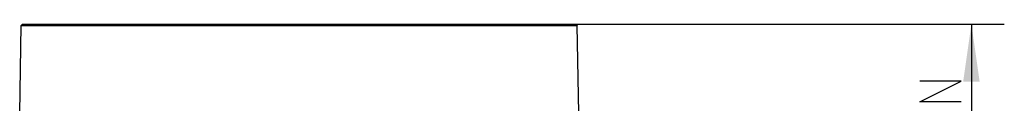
# Model space of a CAD drawing. Extents: x 0 to 420, y 0 to 297.
# Tile 49 of 65: x 211 to 271, y 186 to 191. Entities that reach past the tile are written whole.
import ezdxf

# ---------------------------------------------------------------- set-up
doc = ezdxf.new("R2010")
doc.units = 0
doc.header["$LTSCALE"] = 23.1
doc.layers.get('0').update_dxf_attribs({"linetype": 'CONTINUOUS'})
doc.layers.add('DIM_PILOTEES', color=7, linetype='CONTINUOUS')
doc.dimstyles.get("Standard").update_dxf_attribs({"dimtxt": 2.5, "dimasz": 2.5, "dimexe": 1.25, "dimexo": 0.625, "dimtad": 1, "dimcen": 2.5, "dimazin": 3, "dimtfac": 1, "dimtmove": 0, "dimatfit": 3})

# ---------------------------------------------------------------- blocks, each defined once
blk = doc.blocks.new('_FILLED')
at = {"color": 0, "linetype": 'BYBLOCK'}
blk.add_solid([(0, 0), (-1, 0.143), (-1, -0.143)], dxfattribs=at)
blk = doc.blocks.new('*D7')
at = {"layer": 'DIM_PILOTEES', "color": 2, "linetype": 'CONTINUOUS'}
for p, q in [((244.818, 190.833), (270.839, 190.833)), ((268.839, 190.833), (268.839, 174.235)), ((268.839, 157.638), (268.839, 174.235)), ((247.503, 157.638), (270.839, 157.638))]:
    blk.add_line(p, q, dxfattribs=at)
at = {"layer": 'DIM_PILOTEES', "color": 2, "linetype": 'CONTINUOUS', "xscale": 3.5, "yscale": 3.5, "zscale": 3.5}
for p, rotation in [((268.839, 190.833), 90), ((268.839, 157.638), 270)]:
    blk.add_blockref('_FILLED', p, dxfattribs=dict(at, rotation=rotation))

msp = doc.modelspace()

# ---------------------------------------------------------------- linework, layer by layer
at = {"color": 7, "linetype": 'CONTINUOUS'}
for p, q in [((211.187, 190.833), (211.111, 190.758)), ((211.187, 190.833), (244.818, 190.833)), ((244.818, 190.833), (244.895, 190.758)), ((211.017, 185.417), (211.111, 190.758)), ((211.111, 190.758), (244.895, 190.758)), ((244.988, 185.417), (244.895, 190.758))]:
    msp.add_line(p, q, dxfattribs=at)
at = {"layer": 'DIM_PILOTEES', "color": 2, "linetype": 'CONTINUOUS'}
msp.add_lwpolyline([(268.214, 186.11), (265.713, 186.11), (268.214, 187.36), (265.713, 187.36)], dxfattribs=at)

# ---------------------------------------------------------------- dimensions: what is measured, and where the dimension line sits
dim = msp.add_linear_dim(base=(268.8385, 157.6381), p1=(244.8183, 190.8328), p2=(247.503, 157.6381), angle=270, dimstyle='Standard', dxfattribs=at)
dim.commit()
dim.dimension.update_dxf_attribs({"geometry": '*D7', "text_midpoint": (268.8385, 160.3962), "dimtype": 128})

doc.saveas('drawing.dxf')
